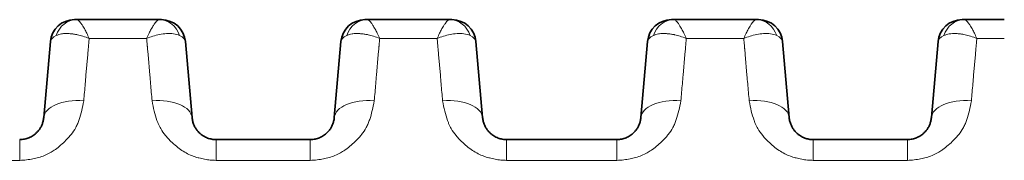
# Model space of a CAD drawing. Header units: millimetres. Extents: x 5 to 415, y 5 to 292.
# Tile 34 of 199: x 171.04 to 183.29, y 77.06 to 78.82. Entities that reach past the tile are written whole.
import ezdxf

# ---------------------------------------------------------------- set-up
doc = ezdxf.new("R2010")
doc.units = ezdxf.units.MM
doc.layers.add('Sichtbar (ISO)', color=7, linetype='Continuous', lineweight=35)
doc.layers.add('Sichtbar schmal (ISO)', color=7, linetype='Continuous', lineweight=18)

msp = doc.modelspace()

# ---------------------------------------------------------------- linework, layer by layer
at = {"layer": 'Sichtbar (ISO)'}
for p, q in [((171.72110058, 78.81670969), (171.7475181, 78.81670969)), ((171.7475181, 78.81670968), (171.74760042, 78.81670969)), ((172.77646519, 78.81670969), (171.74760042, 78.81670969)), ((172.77647824, 78.81670969), (172.77646519, 78.81670969)), ((172.77646519, 78.81670969), (172.77655083, 78.81670968)), ((172.77655083, 78.81670969), (172.80288329, 78.81670969)), ((175.33405115, 78.81670969), (175.36046867, 78.81670969)), ((175.36046867, 78.81670968), (175.36055099, 78.81670969)), ((176.38941576, 78.81670969), (175.36055099, 78.81670969)), ((176.38942881, 78.81670969), (176.38941576, 78.81670969)), ((176.38941576, 78.81670969), (176.3895014, 78.81670968)), ((176.3895014, 78.81670969), (176.41583386, 78.81670969)), ((179.14700172, 78.81670969), (179.17341924, 78.81670969)), ((179.17341924, 78.81670968), (179.17350156, 78.81670969)), ((180.20236633, 78.81670969), (179.17350156, 78.81670969)), ((180.20237938, 78.81670969), (180.20236633, 78.81670969)), ((180.20236633, 78.81670969), (180.20245197, 78.81670968)), ((180.20245197, 78.81670969), (180.22878443, 78.81670969)), ((182.75995296, 78.81670969), (182.78636908, 78.81670969)), ((182.78636908, 78.81670968), (182.78645209, 78.81670969)), ((183.28547839, 78.81670969), (182.78645209, 78.81670969)), ((171.4223253, 78.54285606), (171.33951041, 77.59627803)), ((171.33951055, 77.59627967), (171.42232537, 78.54285685)), ((173.1845566, 77.59627824), (173.1017417, 78.54285661)), ((173.10174171, 78.54285669), (173.184557, 77.59627355)), ((175.03527587, 78.54285606), (174.95246098, 77.59627803)), ((174.95246112, 77.59627967), (175.03527594, 78.54285685)), ((176.79750717, 77.59627824), (176.71469227, 78.54285661)), ((176.71469228, 78.54285669), (176.79750757, 77.59627353)), ((178.84822644, 78.54285606), (178.76541155, 77.59627803)), ((178.76541169, 77.59627967), (178.84822651, 78.54285685)), ((180.61045774, 77.59627824), (180.52764284, 78.54285661)), ((180.52764285, 78.54285669), (180.61045814, 77.59627355)), ((182.46117701, 78.54285606), (182.37836212, 77.59627803)), ((182.37836226, 77.59627967), (182.46117708, 78.54285685)), ((173.48341546, 77.32241969), (174.65360181, 77.32241969)), ((177.09636603, 77.32241969), (178.46655638, 77.32241969)), ((182.07950324, 77.32241969), (180.9093166, 77.32241969))]:
    msp.add_line(p, q, dxfattribs=at)
for centre, start, end in [((171.72118371, 78.51670969), 90.000160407, 174.999966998), ((172.80288332, 78.51670969), 5.000029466, 90.00000733), ((175.33413428, 78.51670969), 90.000160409, 174.999966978), ((176.41583389, 78.51670969), 5.000029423, 90.00000733), ((179.14708485, 78.51670969), 90.000160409, 174.99996704), ((180.22878446, 78.51670969), 5.000029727, 90.00000733), ((182.76003542, 78.51670969), 90.000160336, 174.999966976)]:
    msp.add_arc(centre, 0.3, start, end, dxfattribs=at)
for centre, major_axis, ratio, start_param, end_param in [((171.7476651, 78.51670978), (-0.00038665, 0.29999971), 0.8956361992, 6.2820333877, 6.2822933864), ((172.77647844, 78.51670969), (-0.00000014, 0.3), 0.895557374, 6.2829153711, 6.2831855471), ((175.36061567, 78.51670978), (-0.00038665, 0.29999971), 0.8956361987, 6.2820333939, 6.2822933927), ((176.38942901, 78.51670969), (-0.00000014, 0.3), 0.895557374, 6.2829153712, 6.2831855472), ((179.17356624, 78.51670978), (-0.00038665, 0.29999971), 0.8956361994, 6.2820333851, 6.2822933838), ((180.20237958, 78.51670969), (-0.00000014, 0.3), 0.895557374, 6.2829153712, 6.2831855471), ((182.78649652, 78.51670974), (-0.00028519, 0.29999984), 0.8956130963, 6.2823360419, 6.2825981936)]:
    msp.add_ellipse(centre, major_axis=major_axis, ratio=ratio, start_param=start_param, end_param=end_param, dxfattribs=at)
for points, knots in [([(171.33951019, 77.59627539), (171.3381705, 77.58096538), (171.33333999, 77.55170091), (171.32003381, 77.51049751), (171.30234995, 77.47400127), (171.28137241, 77.44211375), (171.25808624, 77.414752), (171.23339541, 77.39175905), (171.20801066, 77.3728125), (171.1823096, 77.35743739), (171.15630517, 77.34512851), (171.12977269, 77.33550561), (171.10210884, 77.32831064), (171.07233569, 77.32355505), (171.05153414, 77.32241979), (171.04065157, 77.32241969)], [0.00000373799, 0.00000373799, 0.00000373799, 0.00000373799, 0.11501548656, 0.22023121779, 0.31702696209, 0.40631375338, 0.4885039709, 0.56383284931, 0.63287433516, 0.69672354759, 0.75695145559, 0.81530021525, 0.87314537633, 0.93356801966, 1, 1, 1, 1]), ([(173.48341546, 77.32241969), (173.47433779, 77.32241975), (173.45628769, 77.32324061), (173.42945284, 77.32690289), (173.40288535, 77.33299641), (173.37633103, 77.34170516), (173.34971788, 77.35331485), (173.32311055, 77.36819977), (173.29673988, 77.3867943), (173.27103841, 77.40955065), (173.24665331, 77.43689331), (173.22444653, 77.46918286), (173.20549955, 77.50669334), (173.19113733, 77.54957252), (173.18596278, 77.58020773), (173.18455688, 77.59627492)], [0, 0, 0, 0, 0.05541655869, 0.11012060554, 0.16573002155, 0.22336506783, 0.2840889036, 0.34891881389, 0.4189106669, 0.49506709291, 0.57826791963, 0.66942097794, 0.76945140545, 0.87928451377, 0.99999579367, 0.99999579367, 0.99999579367, 0.99999579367]), ([(174.95246076, 77.59627539), (174.95112107, 77.58096538), (174.94629056, 77.55170091), (174.93298438, 77.51049751), (174.91530052, 77.47400127), (174.89432298, 77.44211375), (174.87103681, 77.414752), (174.84634598, 77.39175905), (174.82096123, 77.3728125), (174.79526017, 77.35743739), (174.76925574, 77.34512851), (174.74272326, 77.33550561), (174.71505941, 77.32831064), (174.68528626, 77.32355505), (174.66448471, 77.32241979), (174.65360214, 77.32241969)], [0.00000373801, 0.00000373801, 0.00000373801, 0.00000373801, 0.11501548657, 0.22023121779, 0.3170269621, 0.40631375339, 0.4885039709, 0.56383284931, 0.63287433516, 0.69672354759, 0.75695145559, 0.81530021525, 0.87314537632, 0.93356801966, 1, 1, 1, 1]), ([(177.09636603, 77.32241969), (177.08728836, 77.32241975), (177.06923826, 77.32324061), (177.04240341, 77.32690289), (177.01583592, 77.33299641), (176.9892816, 77.34170516), (176.96266845, 77.35331485), (176.93606112, 77.36819977), (176.90969045, 77.3867943), (176.88398898, 77.40955065), (176.85960388, 77.43689331), (176.8373971, 77.46918286), (176.81845012, 77.50669334), (176.8040879, 77.54957252), (176.79891335, 77.58020773), (176.79750745, 77.59627492)], [0, 0, 0, 0, 0.0554165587, 0.11012060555, 0.16573002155, 0.22336506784, 0.28408890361, 0.3489188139, 0.4189106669, 0.49506709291, 0.57826791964, 0.66942097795, 0.76945140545, 0.87928451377, 0.99999579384, 0.99999579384, 0.99999579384, 0.99999579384]), ([(178.76541133, 77.59627539), (178.76407164, 77.58096538), (178.75924113, 77.55170091), (178.74593495, 77.51049751), (178.72825109, 77.47400127), (178.70727355, 77.44211375), (178.68398738, 77.414752), (178.65929655, 77.39175905), (178.6339118, 77.3728125), (178.60821074, 77.35743739), (178.58220631, 77.34512851), (178.55567383, 77.33550561), (178.52800998, 77.32831064), (178.49823803, 77.32355525), (178.47743773, 77.32241992), (178.46655638, 77.32241969)], [0.000003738, 0.000003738, 0.000003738, 0.000003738, 0.11501548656, 0.22023121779, 0.31702696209, 0.40631375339, 0.4885039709, 0.56383284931, 0.63287433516, 0.69672354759, 0.75695145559, 0.81530021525, 0.87314537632, 0.93356801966, 0.99999253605, 0.99999253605, 0.99999253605, 0.99999253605]), ([(180.9093166, 77.32241969), (180.90023893, 77.32241975), (180.88218883, 77.32324061), (180.85535398, 77.32690289), (180.82878649, 77.33299641), (180.80223217, 77.34170516), (180.77561902, 77.35331485), (180.74901169, 77.36819977), (180.72264102, 77.3867943), (180.69693955, 77.40955065), (180.67255445, 77.43689331), (180.65034767, 77.46918286), (180.63140069, 77.50669334), (180.61703847, 77.54957252), (180.61186392, 77.58020773), (180.61045802, 77.59627492)], [0, 0, 0, 0, 0.05541655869, 0.11012060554, 0.16573002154, 0.22336506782, 0.28408890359, 0.34891881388, 0.41891066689, 0.4950670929, 0.57826791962, 0.66942097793, 0.76945140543, 0.87928451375, 0.99999579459, 0.99999579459, 0.99999579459, 0.99999579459]), ([(182.3783619, 77.59627539), (182.37702221, 77.58096538), (182.3721917, 77.55170091), (182.35888552, 77.51049751), (182.34120166, 77.47400127), (182.32022412, 77.44211375), (182.29693795, 77.414752), (182.27224712, 77.39175905), (182.24686237, 77.3728125), (182.22116131, 77.35743739), (182.19515688, 77.34512851), (182.1686244, 77.33550561), (182.14096055, 77.32831064), (182.1111874, 77.32355505), (182.09038585, 77.32241979), (182.07950328, 77.32241969)], [0.000003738, 0.000003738, 0.000003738, 0.000003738, 0.11501548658, 0.2202312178, 0.31702696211, 0.4063137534, 0.48850397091, 0.56383284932, 0.63287433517, 0.6967235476, 0.7569514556, 0.81530021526, 0.87314537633, 0.93356801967, 1, 1, 1, 1])]:
    msp.add_open_spline(points, degree=3, knots=knots, dxfattribs=at)
at = {"layer": 'Sichtbar schmal (ISO)'}
for p, q in [((171.89979836, 78.52628599), (171.89715125, 78.49602933)), ((171.90447959, 78.58343264), (172.61958749, 78.5834326)), ((172.62691789, 78.49599843), (172.62435179, 78.52532902)), ((175.51274893, 78.526286), (175.51010182, 78.49602933)), ((175.51743016, 78.58343264), (176.23253806, 78.5834326)), ((176.23986846, 78.49599843), (176.23730236, 78.52532902)), ((179.3256995, 78.526286), (179.32305239, 78.49602933)), ((179.33038073, 78.58343264), (180.04548863, 78.5834326)), ((180.05281903, 78.49599842), (180.05025293, 78.52532902)), ((182.93865131, 78.52629841), (182.93600482, 78.49604888)), ((182.943333, 78.58342355), (183.28547838, 78.58342572)), ((171.86476279, 78.12437651), (171.88744018, 78.38358018)), ((171.88741125, 78.38358202), (171.89340628, 78.45210552)), ((172.6307327, 78.45127587), (172.63666132, 78.38351139)), ((172.63663223, 78.38350955), (172.65931272, 78.12427045)), ((175.47771336, 78.12437651), (175.50039075, 78.38358019)), ((175.50036182, 78.38358202), (175.50635685, 78.45210553)), ((176.24368327, 78.45127587), (176.24961189, 78.38351139)), ((176.2495828, 78.38350955), (176.27226329, 78.12427045)), ((179.29066392, 78.12437651), (179.31334132, 78.38358019)), ((179.31331239, 78.38358202), (179.31930742, 78.45210553)), ((180.05663384, 78.45127587), (180.06256246, 78.38351139)), ((180.06253337, 78.38350954), (180.08521386, 78.12427046)), ((182.90361437, 78.12437557), (182.926297, 78.38363909)), ((182.92626806, 78.38364093), (182.93225963, 78.45212485)), ((175.4860116, 78.2192236), (175.48601239, 78.2192333)), ((171.68446413, 77.39110918), (171.68442803, 77.39106478)), ((171.04065157, 77.32241969), (171.04065157, 77.06348492)), ((173.48341546, 77.06348492), (173.48341546, 77.32241969)), ((174.65360214, 77.32241969), (174.65360214, 77.06348492)), ((177.09636603, 77.06348492), (177.09636603, 77.32241969)), ((178.46655271, 77.32241969), (178.46655271, 77.06348492)), ((180.9093166, 77.06348492), (180.9093166, 77.32241969)), ((182.07950328, 77.32241969), (182.07950328, 77.06348492)), ((169.87046489, 77.06348492), (171.04065157, 77.06348492)), ((173.48341546, 77.06348492), (174.65360214, 77.06348492)), ((177.09636603, 77.06348492), (178.46655271, 77.06348492)), ((180.9093166, 77.06348492), (182.07950328, 77.06348492))]:
    msp.add_line(p, q, dxfattribs=at)
for centre, major_axis, ratio, start_param, end_param in [((171.7476651, 78.51670978), (-0.00038665, 0.29999971), 0.8956361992, 6.2822933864, 7.5051391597), ((172.77647844, 78.51670969), (-0.00000014, 0.3), 0.895557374, 5.0600246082, 6.2829153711), ((175.36061567, 78.51670978), (-0.00038665, 0.29999971), 0.8956361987, 6.2822933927, 7.5051391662), ((176.38942901, 78.51670969), (-0.00000014, 0.3), 0.895557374, 5.0600246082, 6.2829153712), ((179.17356624, 78.51670978), (-0.00038665, 0.29999971), 0.8956361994, 6.2822933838, 7.5051391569), ((180.20237958, 78.51670969), (-0.00000014, 0.3), 0.895557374, 5.0600246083, 6.2829153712), ((182.78649652, 78.51670974), (-0.00028519, 0.29999984), 0.8956130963, 6.2825981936, 7.5054932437), ((171.93283185, 78.51367813), (0.51062891, -0.0274441), 0.319080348, 2.6178677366, 3.1309364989), ((172.60076339, 78.51474475), (0.501105, 0.02630147), 0.3220684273, 0.0112276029, 0.5290971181), ((175.54578244, 78.51367813), (0.51062893, -0.0274441), 0.3190803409, 2.6178677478, 3.130936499), ((176.213714, 78.51474475), (0.50110497, 0.02630147), 0.3220684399, 0.0112276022, 0.5290971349), ((179.35873296, 78.51367813), (0.51062888, -0.0274441), 0.3190803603, 2.6178677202, 3.1309364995), ((180.02666433, 78.51474475), (0.50110521, 0.02630147), 0.3220683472, 0.0112276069, 0.5290970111), ((182.9711365, 78.51363802), (0.51008133, -0.02749318), 0.3192707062, 2.6177046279, 3.1309865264), ((171.8376079, 77.55270171), (-0.49809734, 0.04357795), 0.5056943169, 4.7573822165, 6.2831903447), ((172.68645918, 77.55270121), (0.49809734, 0.04357795), 0.5056957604, 6.2831823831, 7.8089903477), ((175.45055847, 77.55270171), (-0.49809734, 0.04357795), 0.5056943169, 4.7573822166, 6.2831903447), ((176.29940975, 77.55270121), (0.49809734, 0.04357795), 0.5056957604, 6.2831823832, 7.8089903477), ((179.26350904, 77.55270171), (-0.49809734, 0.04357795), 0.5056943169, 4.7573822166, 6.2831903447), ((180.11236032, 77.55270121), (0.49809734, 0.04357795), 0.5056957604, 6.2831823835, 7.8089903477), ((182.87645961, 77.55270171), (-0.49809734, 0.04357795), 0.5056943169, 4.7573822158, 6.2831903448)]:
    msp.add_ellipse(centre, major_axis=major_axis, ratio=ratio, start_param=start_param, end_param=end_param, dxfattribs=at)
for points, knots in [([(171.90447959, 78.58343316), (171.89427182, 78.60603245), (171.884482, 78.62722563), (171.87502965, 78.64671132), (171.86602872, 78.66526643), (171.85733576, 78.68227192), (171.84903955, 78.69756934), (171.84653313, 78.70219095), (171.84406274, 78.70665779), (171.84162998, 78.71096881), (171.83626283, 78.72047979), (171.83109125, 78.72923207), (171.82606062, 78.73733789), (171.81907589, 78.74859236), (171.8123598, 78.7586088), (171.80585359, 78.76756481), (171.80050838, 78.77492266), (171.79530499, 78.78156377), (171.79026926, 78.78748636), (171.78963059, 78.78823751), (171.78899454, 78.78897688), (171.788361, 78.78970406), (171.78318469, 78.79564549), (171.7781754, 78.80076661), (171.77330222, 78.80488314), (171.76873233, 78.80874345), (171.76428189, 78.81172207), (171.75995875, 78.8137204), (171.75569658, 78.81569053), (171.75155842, 78.81670992), (171.74760042, 78.81670969)], [0, 0, 0, 0, 0.1488141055, 0.1488141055, 0.1488141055, 0.29052121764, 0.29052121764, 0.29052121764, 0.33333333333, 0.33333333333, 0.33333333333, 0.42778542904, 0.42778542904, 0.42778542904, 0.55892684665, 0.55892684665, 0.55892684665, 0.66666666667, 0.66666666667, 0.66666666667, 0.68033107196, 0.68033107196, 0.68033107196, 0.79197590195, 0.79197590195, 0.79197590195, 0.89667214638, 0.89667214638, 0.89667214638, 0.99989161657, 0.99989161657, 0.99989161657, 0.99989161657]), ([(172.77646519, 78.81670969), (172.77231841, 78.81670992), (172.76799182, 78.81560548), (172.76355624, 78.81348991), (172.75904822, 78.81133979), (172.75442799, 78.80814271), (172.74971012, 78.80403563), (172.74442146, 78.79943166), (172.73900997, 78.79368094), (172.73344065, 78.78707506), (172.72824089, 78.78090752), (172.72289276, 78.77402524), (172.71740627, 78.76641387), (172.71103627, 78.75757683), (172.70447939, 78.74775751), (172.69763066, 78.73670128), (172.69287253, 78.72901999), (172.68797166, 78.72073656), (172.68286071, 78.71171317), (172.68024358, 78.70709262), (172.67757556, 78.70227848), (172.67485912, 78.69727115), (172.66661716, 78.68207838), (172.65792708, 78.66509292), (172.64889356, 78.64646489), (172.6395127, 78.62712062), (172.62976425, 78.60600669), (172.61958749, 78.58343313)], [0.00011080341, 0.00011080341, 0.00011080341, 0.00011080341, 0.10570726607, 0.10570726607, 0.10570726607, 0.21302828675, 0.21302828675, 0.21302828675, 0.33333333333, 0.33333333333, 0.33333333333, 0.44565540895, 0.44565540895, 0.44565540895, 0.57606499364, 0.57606499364, 0.57606499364, 0.66666666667, 0.66666666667, 0.66666666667, 0.71306044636, 0.71306044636, 0.71306044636, 0.85382403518, 0.85382403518, 0.85382403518, 0.99999999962, 0.99999999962, 0.99999999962, 0.99999999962]), ([(175.51743016, 78.58343316), (175.50722239, 78.60603245), (175.49743257, 78.62722563), (175.48798022, 78.64671132), (175.47897929, 78.66526643), (175.47028633, 78.68227192), (175.46199012, 78.69756934), (175.4594837, 78.70219095), (175.45701331, 78.70665779), (175.45458055, 78.71096881), (175.4492134, 78.72047979), (175.44404182, 78.72923207), (175.43901119, 78.73733789), (175.43202646, 78.74859236), (175.42531037, 78.7586088), (175.41880416, 78.76756481), (175.41345895, 78.77492266), (175.40825556, 78.78156377), (175.40321983, 78.78748636), (175.40258116, 78.78823751), (175.40194511, 78.78897688), (175.40131157, 78.78970406), (175.39613526, 78.79564549), (175.39112597, 78.80076661), (175.38625279, 78.80488314), (175.3816829, 78.80874345), (175.37723246, 78.81172207), (175.37290932, 78.8137204), (175.36864715, 78.81569053), (175.36450899, 78.81670992), (175.36055099, 78.81670969)], [0, 0, 0, 0, 0.14881410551, 0.14881410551, 0.14881410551, 0.29052121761, 0.29052121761, 0.29052121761, 0.33333333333, 0.33333333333, 0.33333333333, 0.42778542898, 0.42778542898, 0.42778542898, 0.55892684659, 0.55892684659, 0.55892684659, 0.66666666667, 0.66666666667, 0.66666666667, 0.68033107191, 0.68033107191, 0.68033107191, 0.79197590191, 0.79197590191, 0.79197590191, 0.89667214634, 0.89667214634, 0.89667214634, 0.99989161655, 0.99989161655, 0.99989161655, 0.99989161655]), ([(176.38941576, 78.81670969), (176.38526898, 78.81670992), (176.38094239, 78.81560548), (176.37650681, 78.81348991), (176.37199879, 78.81133979), (176.36737856, 78.80814271), (176.36266069, 78.80403563), (176.35737203, 78.79943166), (176.35196054, 78.79368094), (176.34639122, 78.78707506), (176.34119146, 78.78090752), (176.33584333, 78.77402524), (176.33035684, 78.76641387), (176.32398684, 78.75757683), (176.31742996, 78.74775751), (176.31058123, 78.73670128), (176.3058231, 78.72901999), (176.30092223, 78.72073656), (176.29581128, 78.71171317), (176.29319415, 78.70709262), (176.29052613, 78.70227848), (176.28780969, 78.69727115), (176.27956773, 78.68207838), (176.27087765, 78.66509292), (176.26184413, 78.64646489), (176.25246327, 78.62712062), (176.24271482, 78.60600669), (176.23253806, 78.58343313)], [0.00011080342, 0.00011080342, 0.00011080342, 0.00011080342, 0.10570726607, 0.10570726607, 0.10570726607, 0.21302828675, 0.21302828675, 0.21302828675, 0.33333333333, 0.33333333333, 0.33333333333, 0.44565540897, 0.44565540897, 0.44565540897, 0.57606499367, 0.57606499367, 0.57606499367, 0.66666666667, 0.66666666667, 0.66666666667, 0.71306044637, 0.71306044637, 0.71306044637, 0.85382403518, 0.85382403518, 0.85382403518, 0.99999999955, 0.99999999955, 0.99999999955, 0.99999999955]), ([(179.33038073, 78.58343316), (179.32017296, 78.60603245), (179.31038314, 78.62722563), (179.30093079, 78.64671132), (179.29192986, 78.66526643), (179.2832369, 78.68227192), (179.27494069, 78.69756934), (179.27243427, 78.70219095), (179.26996388, 78.70665779), (179.26753112, 78.71096881), (179.26216397, 78.72047979), (179.25699239, 78.72923207), (179.25196176, 78.73733789), (179.24497703, 78.74859236), (179.23826094, 78.7586088), (179.23175473, 78.76756481), (179.22640952, 78.77492266), (179.22120613, 78.78156377), (179.2161704, 78.78748636), (179.21553173, 78.78823751), (179.21489568, 78.78897688), (179.21426214, 78.78970406), (179.20908583, 78.79564549), (179.20407654, 78.80076661), (179.19920336, 78.80488314), (179.19463347, 78.80874345), (179.19018303, 78.81172207), (179.18585989, 78.8137204), (179.18159772, 78.81569053), (179.17745956, 78.81670992), (179.17350156, 78.81670969)], [0, 0, 0, 0, 0.1488141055, 0.1488141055, 0.1488141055, 0.29052121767, 0.29052121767, 0.29052121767, 0.33333333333, 0.33333333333, 0.33333333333, 0.42778542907, 0.42778542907, 0.42778542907, 0.55892684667, 0.55892684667, 0.55892684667, 0.66666666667, 0.66666666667, 0.66666666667, 0.68033107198, 0.68033107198, 0.68033107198, 0.79197590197, 0.79197590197, 0.79197590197, 0.8966721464, 0.8966721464, 0.8966721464, 0.99989161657, 0.99989161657, 0.99989161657, 0.99989161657]), ([(180.20236633, 78.81670969), (180.19821955, 78.81670992), (180.19389296, 78.81560548), (180.18945738, 78.81348991), (180.18494936, 78.81133979), (180.18032913, 78.80814271), (180.17561126, 78.80403563), (180.1703226, 78.79943166), (180.16491111, 78.79368094), (180.15934179, 78.78707506), (180.15414203, 78.78090752), (180.1487939, 78.77402524), (180.14330741, 78.76641387), (180.13693741, 78.75757683), (180.13038053, 78.74775751), (180.1235318, 78.73670128), (180.11877367, 78.72901999), (180.1138728, 78.72073656), (180.10876185, 78.71171317), (180.10614472, 78.70709262), (180.1034767, 78.70227848), (180.10076026, 78.69727115), (180.0925183, 78.68207838), (180.08382822, 78.66509292), (180.0747947, 78.64646489), (180.06541384, 78.62712062), (180.05566539, 78.60600669), (180.04548863, 78.58343313)], [0.00011080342, 0.00011080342, 0.00011080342, 0.00011080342, 0.10570726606, 0.10570726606, 0.10570726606, 0.21302828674, 0.21302828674, 0.21302828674, 0.33333333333, 0.33333333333, 0.33333333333, 0.44565540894, 0.44565540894, 0.44565540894, 0.57606499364, 0.57606499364, 0.57606499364, 0.66666666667, 0.66666666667, 0.66666666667, 0.71306044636, 0.71306044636, 0.71306044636, 0.85382403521, 0.85382403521, 0.85382403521, 0.99999999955, 0.99999999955, 0.99999999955, 0.99999999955]), ([(182.94333466, 78.58342407), (182.93312582, 78.60602561), (182.92333459, 78.62722214), (182.91388088, 78.64671099), (182.9048801, 78.66526612), (182.89618722, 78.68227196), (182.88789121, 78.69756931), (182.88538486, 78.70219086), (182.88291457, 78.70665761), (182.88048191, 78.7109685), (182.87511462, 78.72047981), (182.86994301, 78.72923216), (182.86491242, 78.73733793), (182.85792758, 78.74859257), (182.85121152, 78.75860889), (182.84470533, 78.76756482), (182.83936018, 78.77492255), (182.83415686, 78.78156355), (182.82912116, 78.78748613), (182.82848243, 78.78823736), (182.82784632, 78.7889768), (182.82721271, 78.78970406), (182.82203644, 78.79564545), (182.81702714, 78.80076659), (182.81215392, 78.80488313), (182.80758403, 78.80874344), (182.80313358, 78.81172207), (182.79881043, 78.81372039), (182.79454825, 78.81569054), (182.79041008, 78.81670992), (182.78645209, 78.81670969)], [0, 0, 0, 0, 0.14882750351, 0.14882750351, 0.14882750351, 0.29052459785, 0.29052459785, 0.29052459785, 0.33333333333, 0.33333333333, 0.33333333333, 0.42778422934, 0.42778422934, 0.42778422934, 0.5589267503, 0.5589267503, 0.5589267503, 0.66666666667, 0.66666666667, 0.66666666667, 0.68033253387, 0.68033253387, 0.68033253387, 0.79197698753, 0.79197698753, 0.79197698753, 0.89667210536, 0.89667210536, 0.89667210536, 0.9998907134, 0.9998907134, 0.9998907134, 0.9998907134]), ([(171.90447959, 78.58343316), (171.87995742, 78.59311437), (171.85383915, 78.60190919), (171.82685918, 78.61003869), (171.80509463, 78.6165967), (171.78277192, 78.6227321), (171.76000243, 78.62785462), (171.7545462, 78.62908213), (171.74906498, 78.63025098), (171.74356116, 78.63135238), (171.72912667, 78.63424096), (171.71453861, 78.63666588), (171.69988708, 78.63858857), (171.68563859, 78.64045837), (171.67132992, 78.64185324), (171.65706895, 78.64272743), (171.65373861, 78.64293158), (171.6504113, 78.64310724), (171.64708807, 78.64325288), (171.63163273, 78.64393019), (171.61626101, 78.64396086), (171.60111551, 78.64317527), (171.59123262, 78.64266266), (171.58144712, 78.64180175), (171.57181551, 78.64053982), (171.56815919, 78.64006077), (171.56452582, 78.63952421), (171.56091981, 78.63892777), (171.54889767, 78.63693929), (171.53717775, 78.63428555), (171.52593613, 78.63088254), (171.51512812, 78.6276108), (171.5047621, 78.62364615), (171.49502584, 78.61892731)], [0, 0, 0, 0, 0.2, 0.2, 0.2, 0.3613385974, 0.3613385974, 0.3613385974, 0.4, 0.4, 0.4, 0.5013946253, 0.5013946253, 0.5013946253, 0.6, 0.6, 0.6, 0.6230271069, 0.6230271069, 0.6230271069, 0.7301192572, 0.7301192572, 0.7301192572, 0.8, 0.8, 0.8, 0.8265278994, 0.8265278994, 0.8265278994, 0.9149696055, 0.9149696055, 0.9149696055, 1, 1, 1, 1]), ([(173.02907317, 78.61891215), (173.00614188, 78.63003267), (172.97977827, 78.63694921), (172.95218565, 78.64055249), (172.92459303, 78.64415577), (172.89581791, 78.64447317), (172.86687874, 78.64269768), (172.83793957, 78.6409222), (172.80882753, 78.63704236), (172.78034592, 78.63136458), (172.75186431, 78.62568681), (172.72401494, 78.61821524), (172.69706507, 78.61007166), (172.6701152, 78.60192809), (172.64406136, 78.59309782), (172.61958749, 78.58343102)], [0, 0, 0, 0, 0.2, 0.2, 0.2, 0.4, 0.4, 0.4, 0.6, 0.6, 0.6, 0.8, 0.8, 0.8, 1, 1, 1, 1]), ([(175.51743016, 78.58343316), (175.49290802, 78.59311436), (175.46678977, 78.60190917), (175.43980981, 78.61003867), (175.41804524, 78.61659668), (175.39572252, 78.62273209), (175.372953, 78.62785462), (175.36749681, 78.62908212), (175.36201561, 78.63025096), (175.35651182, 78.63135236), (175.3420773, 78.63424095), (175.32748922, 78.63666587), (175.31283765, 78.63858857), (175.2985892, 78.64045836), (175.28428056, 78.64185324), (175.27001961, 78.64272743), (175.26668925, 78.64293158), (175.2633619, 78.64310724), (175.26003864, 78.64325288), (175.2445833, 78.64393019), (175.22921158, 78.64396086), (175.21406608, 78.64317527), (175.20418321, 78.64266266), (175.19439773, 78.64180175), (175.18476614, 78.64053983), (175.1811098, 78.64006078), (175.17747641, 78.63952421), (175.17387038, 78.63892777), (175.16184824, 78.63693929), (175.15012832, 78.63428555), (175.1388867, 78.63088254), (175.12807869, 78.6276108), (175.11771267, 78.62364615), (175.10797641, 78.61892731)], [0, 0, 0, 0, 0.2, 0.2, 0.2, 0.3613388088, 0.3613388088, 0.3613388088, 0.4, 0.4, 0.4, 0.501394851, 0.501394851, 0.501394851, 0.6, 0.6, 0.6, 0.6230273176, 0.6230273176, 0.6230273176, 0.7301194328, 0.7301194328, 0.7301194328, 0.8, 0.8, 0.8, 0.8265280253, 0.8265280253, 0.8265280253, 0.9149696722, 0.9149696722, 0.9149696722, 1, 1, 1, 1]), ([(176.64202374, 78.61891215), (176.61909245, 78.63003267), (176.59272884, 78.63694921), (176.56513622, 78.64055249), (176.5375436, 78.64415577), (176.50876847, 78.64447317), (176.4798293, 78.64269768), (176.45089013, 78.64092219), (176.4217781, 78.63704236), (176.39329648, 78.63136458), (176.36481487, 78.62568681), (176.33696551, 78.61821524), (176.31001564, 78.61007166), (176.28306577, 78.60192809), (176.25701192, 78.59309782), (176.23253806, 78.58343102)], [0, 0, 0, 0, 0.2, 0.2, 0.2, 0.4, 0.4, 0.4, 0.6, 0.6, 0.6, 0.8, 0.8, 0.8, 0.9999999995, 0.9999999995, 0.9999999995, 0.9999999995]), ([(179.33038073, 78.58343316), (179.30585855, 78.59311437), (179.27974028, 78.6019092), (179.2527603, 78.6100387), (179.23099575, 78.6165967), (179.20867305, 78.6227321), (179.18590357, 78.62785462), (179.18044733, 78.62908213), (179.1749661, 78.63025098), (179.16946227, 78.63135239), (179.15502778, 78.63424096), (179.14043974, 78.63666588), (179.12578822, 78.63858857), (179.11153972, 78.64045837), (179.09723104, 78.64185325), (179.08297006, 78.64272744), (179.07963973, 78.64293158), (179.07631243, 78.64310724), (179.07298921, 78.64325288), (179.05753387, 78.64393019), (179.04216215, 78.64396086), (179.02701665, 78.64317527), (179.01713375, 78.64266266), (179.00734825, 78.64180175), (178.99771663, 78.64053982), (178.99406032, 78.64006077), (178.99042695, 78.6395242), (178.98682095, 78.63892777), (178.97479881, 78.63693929), (178.96307889, 78.63428555), (178.95183727, 78.63088254), (178.94102926, 78.6276108), (178.93066324, 78.62364615), (178.92092698, 78.61892731)], [0, 0, 0, 0, 0.2, 0.2, 0.2, 0.361338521, 0.361338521, 0.361338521, 0.4, 0.4, 0.4, 0.5013945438, 0.5013945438, 0.5013945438, 0.6, 0.6, 0.6, 0.6230270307, 0.6230270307, 0.6230270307, 0.7301191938, 0.7301191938, 0.7301191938, 0.8, 0.8, 0.8, 0.8265278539, 0.8265278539, 0.8265278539, 0.9149695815, 0.9149695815, 0.9149695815, 1, 1, 1, 1]), ([(180.45497431, 78.61891215), (180.43204303, 78.63003267), (180.40567943, 78.6369492), (180.37808682, 78.64055249), (180.3504942, 78.64415577), (180.32171909, 78.64447317), (180.29277992, 78.64269769), (180.26384075, 78.6409222), (180.23472872, 78.63704236), (180.2062471, 78.63136459), (180.17776549, 78.62568682), (180.14991612, 78.61821525), (180.12296624, 78.61007167), (180.09601636, 78.6019281), (180.06996251, 78.59309783), (180.04548863, 78.58343102)], [0, 0, 0, 0, 0.2, 0.2, 0.2, 0.4, 0.4, 0.4, 0.6, 0.6, 0.6, 0.8, 0.8, 0.8, 0.9999999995, 0.9999999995, 0.9999999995, 0.9999999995]), ([(182.53386575, 78.61890985), (182.54340955, 78.62353163), (182.5640482, 78.6314898), (182.59961915, 78.63965175), (182.64015616, 78.64396468), (182.68660489, 78.64405964), (182.73974079, 78.63922255), (182.80034823, 78.62844035), (182.86904264, 78.61040874), (182.91773441, 78.59344404), (182.94332988, 78.58341549)], [0.00000344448, 0.00000344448, 0.00000344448, 0.00000344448, 0.10545448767, 0.21058442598, 0.31990490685, 0.43513296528, 0.55876283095, 0.69280951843, 0.83921198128, 0.9999720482, 0.9999720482, 0.9999720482, 0.9999720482]), ([(171.89714722, 78.49603142), (171.89669963, 78.49092814), (171.89625896, 78.48583958), (171.89582149, 78.48072835), (171.89538402, 78.47561713), (171.89494975, 78.47048321), (171.89452378, 78.46543922), (171.89412451, 78.46071138), (171.89373253, 78.45606247), (171.89340295, 78.45210731)], [0, 0, 0, 0, 0.33333333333, 0.33333333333, 0.33333333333, 0.66666666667, 0.66666666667, 0.66666666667, 0.9791078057, 0.9791078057, 0.9791078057, 0.9791078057]), ([(171.89979809, 78.526288), (171.90023609, 78.5317247), (171.90074286, 78.53793111), (171.90128203, 78.54413353), (171.90185149, 78.55068436), (171.90245709, 78.55723088), (171.90300092, 78.56378054), (171.90354474, 78.5703302), (171.90402679, 78.57688299), (171.90447959, 78.58343315)], [0.01772805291, 0.01772805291, 0.01772805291, 0.01772805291, 0.33333333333, 0.33333333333, 0.33333333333, 0.66666666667, 0.66666666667, 0.66666666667, 1, 1, 1, 1]), ([(172.61958749, 78.58343312), (172.62004029, 78.57688068), (172.6205224, 78.57032557), (172.62106638, 78.56377361), (172.62161036, 78.55722164), (172.62221621, 78.55067283), (172.62278587, 78.54411971), (172.62335552, 78.5375666), (172.62388897, 78.53100905), (172.62434574, 78.52533072)], [0, 0, 0, 0, 0.33333333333, 0.33333333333, 0.33333333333, 0.66666666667, 0.66666666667, 0.66666666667, 0.99999955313, 0.99999955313, 0.99999955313, 0.99999955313]), ([(172.6307327, 78.45127756), (172.63039023, 78.45539592), (172.62997252, 78.46035092), (172.62954646, 78.46539627), (172.6291204, 78.47044163), (172.62868599, 78.47557742), (172.62824835, 78.4806907), (172.62781072, 78.48580399), (172.62736986, 78.4908948), (172.62692205, 78.49600062)], [0, 0, 0, 0, 0.3333333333, 0.3333333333, 0.3333333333, 0.6666666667, 0.6666666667, 0.6666666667, 1, 1, 1, 1]), ([(175.51009779, 78.49603142), (175.5096502, 78.49092814), (175.50920953, 78.48583958), (175.50877206, 78.48072835), (175.50833459, 78.47561713), (175.50790032, 78.47048321), (175.50747435, 78.46543923), (175.50707508, 78.46071138), (175.5066831, 78.45606248), (175.50635353, 78.45210731)], [0, 0, 0, 0, 0.33333333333, 0.33333333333, 0.33333333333, 0.66666666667, 0.66666666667, 0.66666666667, 0.97910777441, 0.97910777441, 0.97910777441, 0.97910777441]), ([(175.51274866, 78.526288), (175.51318666, 78.5317247), (175.51369343, 78.53793111), (175.5142326, 78.54413353), (175.51480206, 78.55068436), (175.51540766, 78.55723088), (175.51595149, 78.56378054), (175.51649531, 78.5703302), (175.51697736, 78.57688299), (175.51743016, 78.58343315)], [0.01772805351, 0.01772805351, 0.01772805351, 0.01772805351, 0.33333333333, 0.33333333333, 0.33333333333, 0.66666666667, 0.66666666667, 0.66666666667, 1, 1, 1, 1]), ([(176.23253806, 78.58343312), (176.23299086, 78.57688068), (176.23347297, 78.57032557), (176.23401695, 78.56377361), (176.23456093, 78.55722164), (176.23516678, 78.55067283), (176.23573644, 78.54411971), (176.23630609, 78.5375666), (176.23683954, 78.53100905), (176.23729631, 78.52533072)], [0, 0, 0, 0, 0.33333333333, 0.33333333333, 0.33333333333, 0.66666666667, 0.66666666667, 0.66666666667, 0.99999955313, 0.99999955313, 0.99999955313, 0.99999955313]), ([(176.24368327, 78.45127757), (176.2433408, 78.45539592), (176.24292309, 78.46035092), (176.24249703, 78.46539627), (176.24207097, 78.47044163), (176.24163656, 78.47557742), (176.24119892, 78.48069071), (176.24076129, 78.48580399), (176.24032043, 78.4908948), (176.23987262, 78.49600062)], [0, 0, 0, 0, 0.3333333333, 0.3333333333, 0.3333333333, 0.6666666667, 0.6666666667, 0.6666666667, 1, 1, 1, 1]), ([(179.32304836, 78.49603142), (179.32260077, 78.49092815), (179.3221601, 78.48583958), (179.32172263, 78.48072836), (179.32128516, 78.47561713), (179.32085089, 78.47048322), (179.32042492, 78.46543923), (179.32002565, 78.46071138), (179.31963367, 78.45606248), (179.3193041, 78.45210731)], [0, 0, 0, 0, 0.33333333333, 0.33333333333, 0.33333333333, 0.66666666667, 0.66666666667, 0.66666666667, 0.97910780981, 0.97910780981, 0.97910780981, 0.97910780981]), ([(179.32569923, 78.526288), (179.32613723, 78.5317247), (179.326644, 78.53793111), (179.32718317, 78.54413353), (179.32775263, 78.55068436), (179.32835823, 78.55723088), (179.32890206, 78.56378054), (179.32944588, 78.5703302), (179.32992793, 78.57688299), (179.33038073, 78.58343315)], [0.01772805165, 0.01772805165, 0.01772805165, 0.01772805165, 0.33333333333, 0.33333333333, 0.33333333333, 0.66666666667, 0.66666666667, 0.66666666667, 1, 1, 1, 1]), ([(180.04548863, 78.58343312), (180.04594143, 78.57688068), (180.04642354, 78.57032557), (180.04696752, 78.56377361), (180.0475115, 78.55722164), (180.04811735, 78.55067283), (180.04868701, 78.54411971), (180.04925666, 78.5375666), (180.04979011, 78.53100905), (180.05024688, 78.52533072)], [0, 0, 0, 0, 0.33333333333, 0.33333333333, 0.33333333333, 0.66666666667, 0.66666666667, 0.66666666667, 0.99999955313, 0.99999955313, 0.99999955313, 0.99999955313]), ([(180.05663384, 78.45127756), (180.05629137, 78.45539592), (180.05587366, 78.46035091), (180.0554476, 78.46539627), (180.05502154, 78.47044163), (180.05458713, 78.47557741), (180.05414949, 78.4806907), (180.05371186, 78.48580399), (180.053271, 78.4908948), (180.05282319, 78.49600062)], [0, 0, 0, 0, 0.3333333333, 0.3333333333, 0.3333333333, 0.6666666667, 0.6666666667, 0.6666666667, 1, 1, 1, 1]), ([(182.9360008, 78.49605097), (182.93555325, 78.49094809), (182.9351126, 78.4858599), (182.93467514, 78.48074908), (182.93423769, 78.47563826), (182.93380342, 78.47050477), (182.93337745, 78.46546113), (182.93297811, 78.46073283), (182.93258606, 78.45608342), (182.93225632, 78.45212663)], [0, 0, 0, 0, 0.33333333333, 0.33333333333, 0.33333333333, 0.66666666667, 0.66666666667, 0.66666666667, 0.97915982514, 0.97915982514, 0.97915982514, 0.97915982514]), ([(182.93865104, 78.52630041), (182.93908907, 78.5317362), (182.93959598, 78.53794124), (182.94013486, 78.54414254), (182.940704, 78.55069206), (182.9413088, 78.55723754), (182.94185337, 78.56378525), (182.94239786, 78.57033197), (182.94288214, 78.57688093), (182.94333446, 78.5834211)], [0.01772234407, 0.01772234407, 0.01772234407, 0.01772234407, 0.33333333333, 0.33333333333, 0.33333333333, 0.66666666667, 0.66666666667, 0.66666666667, 0.99994980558, 0.99994980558, 0.99994980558, 0.99994980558]), ([(171.83719363, 77.80599812), (171.84029355, 77.84143181), (171.84338789, 77.87719216), (171.84648244, 77.91264223), (171.84958496, 77.94818363), (171.8526877, 77.98341398), (171.85575823, 78.01866484), (171.85882877, 78.0539157), (171.86186711, 78.08918669), (171.86482341, 78.12437191)], [0.00085647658, 0.00085647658, 0.00085647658, 0.00085647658, 0.33333333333, 0.33333333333, 0.33333333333, 0.66666666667, 0.66666666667, 0.66666666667, 1, 1, 1, 1]), ([(172.65925214, 78.12426593), (172.66220749, 78.08909258), (172.66524474, 78.05383406), (172.66831433, 78.01859439), (172.67138392, 77.98335472), (172.67448585, 77.94813425), (172.677587, 77.91260744), (172.68068033, 77.8771702), (172.68377289, 77.84142734), (172.68687228, 77.80599975)], [0, 0, 0, 0, 0.33333333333, 0.33333333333, 0.33333333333, 0.66666666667, 0.66666666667, 0.66666666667, 0.99915973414, 0.99915973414, 0.99915973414, 0.99915973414]), ([(175.4501442, 77.80599812), (175.45324412, 77.84143181), (175.45633846, 77.87719216), (175.45943301, 77.91264224), (175.46253553, 77.94818363), (175.46563827, 77.98341398), (175.4687088, 78.01866484), (175.47177934, 78.0539157), (175.47481768, 78.08918669), (175.47777398, 78.12437191)], [0.00085647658, 0.00085647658, 0.00085647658, 0.00085647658, 0.33333333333, 0.33333333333, 0.33333333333, 0.66666666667, 0.66666666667, 0.66666666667, 1, 1, 1, 1]), ([(176.27220271, 78.12426593), (176.27515806, 78.08909258), (176.27819531, 78.05383406), (176.2812649, 78.01859439), (176.28433449, 77.98335472), (176.28743642, 77.94813425), (176.29053757, 77.91260744), (176.2936309, 77.8771702), (176.29672346, 77.84142734), (176.29982285, 77.80599975)], [0, 0, 0, 0, 0.33333333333, 0.33333333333, 0.33333333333, 0.66666666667, 0.66666666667, 0.66666666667, 0.99915973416, 0.99915973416, 0.99915973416, 0.99915973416]), ([(179.26309477, 77.80599812), (179.26619469, 77.84143181), (179.26928903, 77.87719216), (179.27238358, 77.91264223), (179.2754861, 77.94818363), (179.27858884, 77.98341398), (179.28165937, 78.01866484), (179.28472991, 78.05391569), (179.28776825, 78.08918669), (179.29072455, 78.1243719)], [0.00085647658, 0.00085647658, 0.00085647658, 0.00085647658, 0.33333333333, 0.33333333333, 0.33333333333, 0.66666666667, 0.66666666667, 0.66666666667, 1, 1, 1, 1]), ([(180.08515328, 78.12426594), (180.08810863, 78.08909258), (180.09114588, 78.05383407), (180.09421547, 78.01859439), (180.09728506, 77.98335472), (180.10038699, 77.94813425), (180.10348814, 77.91260745), (180.10658147, 77.8771702), (180.10967403, 77.84142734), (180.11277342, 77.80599975)], [0, 0, 0, 0, 0.33333333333, 0.33333333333, 0.33333333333, 0.66666666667, 0.66666666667, 0.66666666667, 0.99915973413, 0.99915973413, 0.99915973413, 0.99915973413]), ([(182.87604534, 77.80599812), (182.87914525, 77.8414317), (182.88223958, 77.87719195), (182.88533412, 77.91264192), (182.88843664, 77.94818321), (182.89153936, 77.98341346), (182.89460989, 78.01866421), (182.89768041, 78.05391497), (182.90071874, 78.08918586), (182.903675, 78.12437097)], [0.00085647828, 0.00085647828, 0.00085647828, 0.00085647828, 0.33333333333, 0.33333333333, 0.33333333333, 0.66666666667, 0.66666666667, 0.66666666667, 1, 1, 1, 1]), ([(171.04065157, 77.06348492), (171.07023603, 77.0643881), (171.09918128, 77.06653276), (171.12729652, 77.06980897), (171.15396462, 77.07291655), (171.17988728, 77.07704393), (171.20494425, 77.08208376), (171.22928968, 77.08698048), (171.25281746, 77.09273915), (171.27540988, 77.09922911), (171.30080169, 77.10652323), (171.32487078, 77.11495), (171.34834363, 77.12463174), (171.37165679, 77.1342476), (171.39438969, 77.14511009), (171.41704471, 77.15767858), (171.43478563, 77.16752083), (171.45247461, 77.1784173), (171.47021871, 77.19069541), (171.47475533, 77.19383456), (171.47931606, 77.19704698), (171.48388874, 77.20032889), (171.50602909, 77.21621953), (171.52841884, 77.23377639), (171.54996347, 77.2523038), (171.5730833, 77.2721858), (171.59521928, 77.29317727), (171.61564591, 77.3139874), (171.62703546, 77.32559078), (171.63790458, 77.33713022), (171.64821073, 77.34835122), (171.65989423, 77.36107185), (171.67053111, 77.37353554), (171.68047918, 77.38605492), (171.70194272, 77.41306623), (171.7203746, 77.44029452), (171.73742728, 77.47187139), (171.74600513, 77.48775522), (171.75419323, 77.50475291), (171.76191706, 77.52344056), (171.76815624, 77.53853614), (171.77427281, 77.55473074), (171.78019049, 77.57188406), (171.79181754, 77.60558691), (171.80265512, 77.64297481), (171.81238518, 77.68322179), (171.8216698, 77.72162621), (171.8299629, 77.76264005), (171.83719363, 77.80599812)], [0, 0, 0, 0, 0.0696834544, 0.0696834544, 0.0696834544, 0.1357801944, 0.1357801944, 0.1357801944, 0.2, 0.2, 0.2, 0.2721771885, 0.2721771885, 0.2721771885, 0.3438633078, 0.3438633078, 0.3438633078, 0.4, 0.4, 0.4, 0.4143524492, 0.4143524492, 0.4143524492, 0.4838452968, 0.4838452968, 0.4838452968, 0.5584189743, 0.5584189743, 0.5584189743, 0.6, 0.6, 0.6, 0.6471380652, 0.6471380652, 0.6471380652, 0.748841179, 0.748841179, 0.748841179, 0.8, 0.8, 0.8, 0.8413253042, 0.8413253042, 0.8413253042, 0.9225212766, 0.9225212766, 0.9225212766, 1, 1, 1, 1]), ([(172.68687228, 77.80599975), (172.69450458, 77.76039866), (172.70333534, 77.71731573), (172.71325528, 77.67716858), (172.72370582, 77.634874), (172.7353878, 77.59583023), (172.7478336, 77.56108092), (172.752435, 77.54823356), (172.75713609, 77.53597583), (172.76189741, 77.52437368), (172.77194975, 77.4998787), (172.78275008, 77.47833046), (172.794244, 77.45836049), (172.81209818, 77.42733998), (172.83149236, 77.4000482), (172.85497851, 77.37201056), (172.86129109, 77.36447464), (172.86791672, 77.35689184), (172.87494348, 77.3491986), (172.88949152, 77.33327067), (172.90523323, 77.31662212), (172.92204878, 77.29999365), (172.94320564, 77.27907216), (172.96608472, 77.25820305), (172.98988426, 77.23864506), (173.01218097, 77.22032207), (173.03527472, 77.2031572), (173.05798751, 77.18780495), (173.08141687, 77.17196834), (173.1049145, 77.15837901), (173.12848388, 77.14647818), (173.15191307, 77.13464814), (173.17541908, 77.12448019), (173.19926436, 77.115576), (173.21923542, 77.10811851), (173.23945181, 77.10154843), (173.26016329, 77.09574778), (173.26341716, 77.09483647), (173.26668054, 77.09394215), (173.26995345, 77.09306514), (173.29295056, 77.08690281), (173.31641676, 77.08159137), (173.34031932, 77.0772374), (173.36347699, 77.07301912), (173.38704517, 77.0696995), (173.41097548, 77.06737214), (173.43479689, 77.06505538), (173.45897849, 77.06372162), (173.48341546, 77.06348492)], [0, 0, 0, 0, 0.0818672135, 0.0818672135, 0.0818672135, 0.1681134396, 0.1681134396, 0.1681134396, 0.2, 0.2, 0.2, 0.2673204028, 0.2673204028, 0.2673204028, 0.371893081, 0.371893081, 0.371893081, 0.4, 0.4, 0.4, 0.4581919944, 0.4581919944, 0.4581919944, 0.5314075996, 0.5314075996, 0.5314075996, 0.6, 0.6, 0.6, 0.6707564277, 0.6707564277, 0.6707564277, 0.7410920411, 0.7410920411, 0.7410920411, 0.8, 0.8, 0.8, 0.8092547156, 0.8092547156, 0.8092547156, 0.8742830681, 0.8742830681, 0.8742830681, 0.9372848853, 0.9372848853, 0.9372848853, 1, 1, 1, 1]), ([(174.65360214, 77.06348492), (174.6831866, 77.0643881), (174.71213185, 77.06653276), (174.74024709, 77.06980897), (174.76691519, 77.07291655), (174.79283785, 77.07704393), (174.81789482, 77.08208376), (174.84224025, 77.08698048), (174.86576803, 77.09273915), (174.88836045, 77.09922911), (174.91375226, 77.10652323), (174.93782135, 77.11495), (174.9612942, 77.12463174), (174.98460736, 77.1342476), (175.00734026, 77.14511009), (175.02999528, 77.15767858), (175.0477362, 77.16752083), (175.06542518, 77.1784173), (175.08316928, 77.19069541), (175.0877059, 77.19383456), (175.09226663, 77.19704698), (175.09683931, 77.20032889), (175.11897966, 77.21621953), (175.14136941, 77.23377639), (175.16291404, 77.2523038), (175.18603387, 77.2721858), (175.20816985, 77.29317727), (175.22859648, 77.3139874), (175.23998603, 77.32559078), (175.25085515, 77.33713022), (175.2611613, 77.34835122), (175.2728448, 77.36107185), (175.28348168, 77.37353554), (175.29342975, 77.38605492), (175.31489329, 77.41306623), (175.33332517, 77.44029452), (175.35037785, 77.47187139), (175.3589557, 77.48775522), (175.3671438, 77.50475291), (175.37486763, 77.52344056), (175.38110681, 77.53853614), (175.38722338, 77.55473074), (175.39314106, 77.57188406), (175.40476811, 77.60558691), (175.41560569, 77.64297481), (175.42533575, 77.68322179), (175.43462037, 77.72162621), (175.44291347, 77.76264005), (175.4501442, 77.80599812)], [0, 0, 0, 0, 0.0696834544, 0.0696834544, 0.0696834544, 0.1357801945, 0.1357801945, 0.1357801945, 0.2, 0.2, 0.2, 0.2721771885, 0.2721771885, 0.2721771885, 0.3438633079, 0.3438633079, 0.3438633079, 0.4, 0.4, 0.4, 0.4143524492, 0.4143524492, 0.4143524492, 0.4838452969, 0.4838452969, 0.4838452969, 0.5584189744, 0.5584189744, 0.5584189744, 0.6, 0.6, 0.6, 0.6471380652, 0.6471380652, 0.6471380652, 0.7488411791, 0.7488411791, 0.7488411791, 0.8, 0.8, 0.8, 0.8413253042, 0.8413253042, 0.8413253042, 0.9225212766, 0.9225212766, 0.9225212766, 1, 1, 1, 1]), ([(176.29982285, 77.80599975), (176.30745515, 77.76039866), (176.31628591, 77.71731573), (176.32620585, 77.67716858), (176.33665639, 77.634874), (176.34833837, 77.59583023), (176.36078417, 77.56108092), (176.36538557, 77.54823356), (176.37008666, 77.53597583), (176.37484798, 77.52437368), (176.38490032, 77.4998787), (176.39570065, 77.47833046), (176.40719457, 77.45836049), (176.42504875, 77.42733998), (176.44444293, 77.4000482), (176.46792908, 77.37201056), (176.47424166, 77.36447464), (176.48086729, 77.35689184), (176.48789405, 77.3491986), (176.50244209, 77.33327067), (176.51818381, 77.31662212), (176.53499935, 77.29999365), (176.55615622, 77.27907216), (176.57903529, 77.25820305), (176.60283483, 77.23864506), (176.62513154, 77.22032207), (176.64822529, 77.2031572), (176.67093808, 77.18780495), (176.69436744, 77.17196834), (176.71786507, 77.15837901), (176.74143445, 77.14647818), (176.76486364, 77.13464814), (176.78836965, 77.12448019), (176.81221493, 77.115576), (176.83218599, 77.10811851), (176.85240238, 77.10154843), (176.87311386, 77.09574778), (176.87636773, 77.09483647), (176.87963111, 77.09394215), (176.88290402, 77.09306514), (176.90590113, 77.08690281), (176.92936733, 77.08159137), (176.95326989, 77.0772374), (176.97642756, 77.07301912), (176.99999574, 77.0696995), (177.02392605, 77.06737214), (177.04774746, 77.06505538), (177.07192906, 77.06372162), (177.09636603, 77.06348492)], [0, 0, 0, 0, 0.0818672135, 0.0818672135, 0.0818672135, 0.1681134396, 0.1681134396, 0.1681134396, 0.2, 0.2, 0.2, 0.2673204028, 0.2673204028, 0.2673204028, 0.3718930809, 0.3718930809, 0.3718930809, 0.4, 0.4, 0.4, 0.4581919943, 0.4581919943, 0.4581919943, 0.5314075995, 0.5314075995, 0.5314075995, 0.6, 0.6, 0.6, 0.6707564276, 0.6707564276, 0.6707564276, 0.7410920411, 0.7410920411, 0.7410920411, 0.8, 0.8, 0.8, 0.8092547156, 0.8092547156, 0.8092547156, 0.8742830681, 0.8742830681, 0.8742830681, 0.9372848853, 0.9372848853, 0.9372848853, 1, 1, 1, 1]), ([(178.46655271, 77.06348492), (178.49613717, 77.0643881), (178.52508242, 77.06653276), (178.55319766, 77.06980897), (178.57986576, 77.07291655), (178.60578842, 77.07704393), (178.63084539, 77.08208376), (178.65519082, 77.08698048), (178.6787186, 77.09273915), (178.70131102, 77.09922911), (178.72670283, 77.10652323), (178.75077192, 77.11495), (178.77424477, 77.12463174), (178.79755793, 77.1342476), (178.82029083, 77.14511009), (178.84294585, 77.15767858), (178.86068677, 77.16752083), (178.87837575, 77.1784173), (178.89611985, 77.19069541), (178.90065647, 77.19383456), (178.9052172, 77.19704698), (178.90978988, 77.20032889), (178.93193023, 77.21621953), (178.95431998, 77.23377639), (178.97586461, 77.2523038), (178.99898444, 77.2721858), (179.02112042, 77.29317727), (179.04154705, 77.3139874), (179.0529366, 77.32559078), (179.06380572, 77.33713022), (179.07411187, 77.34835122), (179.08579537, 77.36107185), (179.09643225, 77.37353554), (179.10638032, 77.38605492), (179.12784386, 77.41306623), (179.14627574, 77.44029452), (179.16332842, 77.47187139), (179.17190627, 77.48775522), (179.18009437, 77.50475291), (179.1878182, 77.52344056), (179.19405738, 77.53853614), (179.20017395, 77.55473074), (179.20609163, 77.57188406), (179.21771868, 77.60558691), (179.22855626, 77.64297481), (179.23828632, 77.68322179), (179.24757094, 77.72162621), (179.25586404, 77.76264005), (179.26309477, 77.80599812)], [0, 0, 0, 0, 0.0696834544, 0.0696834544, 0.0696834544, 0.1357801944, 0.1357801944, 0.1357801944, 0.2, 0.2, 0.2, 0.2721771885, 0.2721771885, 0.2721771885, 0.3438633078, 0.3438633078, 0.3438633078, 0.4, 0.4, 0.4, 0.4143524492, 0.4143524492, 0.4143524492, 0.4838452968, 0.4838452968, 0.4838452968, 0.5584189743, 0.5584189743, 0.5584189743, 0.6, 0.6, 0.6, 0.6471380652, 0.6471380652, 0.6471380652, 0.7488411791, 0.7488411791, 0.7488411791, 0.8, 0.8, 0.8, 0.8413253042, 0.8413253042, 0.8413253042, 0.9225212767, 0.9225212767, 0.9225212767, 1, 1, 1, 1]), ([(180.11277342, 77.80599975), (180.12040572, 77.76039866), (180.12923648, 77.71731573), (180.13915642, 77.67716858), (180.14960696, 77.634874), (180.16128894, 77.59583023), (180.17373474, 77.56108092), (180.17833614, 77.54823356), (180.18303723, 77.53597583), (180.18779855, 77.52437368), (180.19785089, 77.4998787), (180.20865122, 77.47833046), (180.22014514, 77.45836049), (180.23799932, 77.42733998), (180.2573935, 77.4000482), (180.28087965, 77.37201056), (180.28719223, 77.36447464), (180.29381786, 77.35689184), (180.30084462, 77.3491986), (180.31539266, 77.33327067), (180.33113438, 77.31662212), (180.34794992, 77.29999365), (180.36910679, 77.27907216), (180.39198586, 77.25820305), (180.4157854, 77.23864506), (180.43808211, 77.22032207), (180.46117586, 77.2031572), (180.48388865, 77.18780495), (180.50731801, 77.17196834), (180.53081564, 77.15837901), (180.55438502, 77.14647818), (180.57781421, 77.13464814), (180.60132022, 77.12448019), (180.6251655, 77.115576), (180.64513656, 77.10811851), (180.66535295, 77.10154843), (180.68606443, 77.09574778), (180.6893183, 77.09483647), (180.69258168, 77.09394215), (180.69585459, 77.09306514), (180.7188517, 77.08690281), (180.7423179, 77.08159137), (180.76622046, 77.0772374), (180.78937813, 77.07301912), (180.81294631, 77.0696995), (180.83687662, 77.06737214), (180.86069803, 77.06505538), (180.88487963, 77.06372162), (180.9093166, 77.06348492)], [0, 0, 0, 0, 0.0818672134, 0.0818672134, 0.0818672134, 0.1681134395, 0.1681134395, 0.1681134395, 0.2, 0.2, 0.2, 0.2673204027, 0.2673204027, 0.2673204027, 0.3718930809, 0.3718930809, 0.3718930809, 0.4, 0.4, 0.4, 0.4581919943, 0.4581919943, 0.4581919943, 0.5314075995, 0.5314075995, 0.5314075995, 0.6, 0.6, 0.6, 0.6707564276, 0.6707564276, 0.6707564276, 0.7410920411, 0.7410920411, 0.7410920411, 0.8, 0.8, 0.8, 0.8092547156, 0.8092547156, 0.8092547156, 0.8742830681, 0.8742830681, 0.8742830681, 0.9372848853, 0.9372848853, 0.9372848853, 1, 1, 1, 1]), ([(182.07950328, 77.06348492), (182.10908774, 77.0643881), (182.13803299, 77.06653276), (182.16614823, 77.06980897), (182.19281633, 77.07291655), (182.21873899, 77.07704393), (182.24379596, 77.08208376), (182.26814139, 77.08698048), (182.29166917, 77.09273915), (182.31426159, 77.09922911), (182.3396534, 77.10652323), (182.36372249, 77.11495), (182.38719534, 77.12463174), (182.4105085, 77.1342476), (182.4332414, 77.14511009), (182.45589642, 77.15767858), (182.47363734, 77.16752083), (182.49132632, 77.1784173), (182.50907042, 77.19069542), (182.51360704, 77.19383456), (182.51816777, 77.19704698), (182.52274045, 77.20032889), (182.5448808, 77.21621953), (182.56727055, 77.23377639), (182.58881518, 77.2523038), (182.61193501, 77.2721858), (182.63407099, 77.29317727), (182.65449762, 77.3139874), (182.66588717, 77.32559078), (182.67675629, 77.33713022), (182.68706244, 77.34835122), (182.69874594, 77.36107185), (182.70938282, 77.37353554), (182.71933089, 77.38605492), (182.74079443, 77.41306623), (182.75922631, 77.44029452), (182.77627899, 77.47187139), (182.78485684, 77.48775522), (182.79304494, 77.50475291), (182.80076877, 77.52344056), (182.80700795, 77.53853614), (182.81312452, 77.55473074), (182.8190422, 77.57188406), (182.83066925, 77.60558691), (182.84150683, 77.64297481), (182.8512369, 77.68322179), (182.86052151, 77.72162621), (182.86881461, 77.76264006), (182.87604534, 77.80599812)], [0, 0, 0, 0, 0.0696834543, 0.0696834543, 0.0696834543, 0.1357801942, 0.1357801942, 0.1357801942, 0.2, 0.2, 0.2, 0.272177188, 0.272177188, 0.272177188, 0.3438633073, 0.3438633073, 0.3438633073, 0.4, 0.4, 0.4, 0.4143524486, 0.4143524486, 0.4143524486, 0.4838452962, 0.4838452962, 0.4838452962, 0.5584189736, 0.5584189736, 0.5584189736, 0.6, 0.6, 0.6, 0.6471380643, 0.6471380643, 0.6471380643, 0.7488411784, 0.7488411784, 0.7488411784, 0.8, 0.8, 0.8, 0.8413253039, 0.8413253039, 0.8413253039, 0.9225212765, 0.9225212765, 0.9225212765, 1, 1, 1, 1])]:
    msp.add_open_spline(points, degree=3, knots=knots, dxfattribs=at)
for points in [[(172.83380814, 77.39863843), (172.83347623, 77.39905762), (172.83314506, 77.39947695), (172.83281463, 77.39989644)], [(175.29799886, 77.39186029), (175.29798037, 77.39183748), (175.29796189, 77.39181467), (175.2979434, 77.39179185)], [(176.45029451, 77.3939868), (176.45003208, 77.39431178), (176.44977015, 77.39463682), (176.44950871, 77.39496192)], [(180.25482779, 77.40520487), (180.25442201, 77.40573178), (180.25401736, 77.40625902), (180.25361383, 77.40678664)], [(182.72910908, 77.39865811), (182.72900713, 77.39852854), (182.72890511, 77.39839899), (182.728803, 77.39826944)]]:
    msp.add_open_spline(points, degree=3, dxfattribs=at)

doc.saveas('drawing.dxf')
